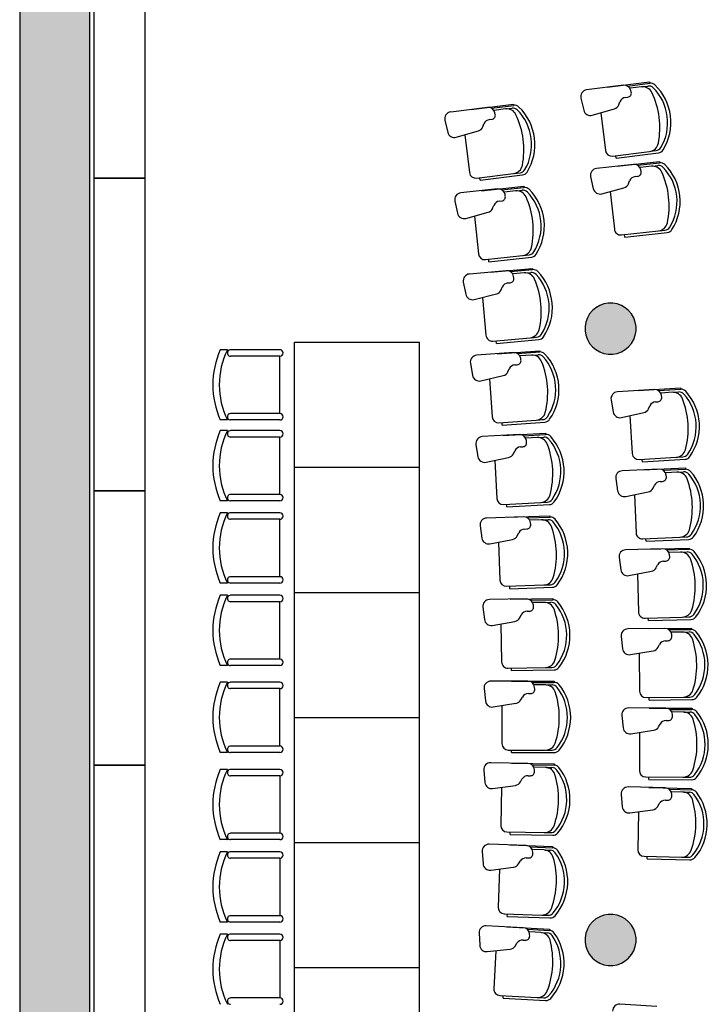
# Model space of a CAD drawing. Header units: metres. Extents: x -1 to 430, y -6 to 34.
# Tile 3 of 12: x 391.15 to 396.55, y 18 to 25.71. Entities that reach past the tile are written whole.
import ezdxf

# ---------------------------------------------------------------- set-up
doc = ezdxf.new("R2010")
doc.units = ezdxf.units.M
doc.linetypes.add('CONTINUA', pattern=[0])
for name, color, linetype, lineweight in [('3D PB MURS', 7, 'CONTINUA', 25), ('3D PB PILAR', 7, 'CONTINUA', 25), ('PB MOBLES', 7, 'CONTINUA', 25), ('PB REVESTIMENT pintat (blau fosc)', 7, 'CONTINUA', 25)]:
    doc.layers.add(name, color=color, linetype=linetype, lineweight=lineweight)

# ---------------------------------------------------------------- blocks, each defined once
blk = doc.blocks.new('_CLOSEDFILLED')
at = {"color": 0, "linetype": 'ByBlock', "lineweight": -2}
blk.add_solid([(-1, 0), (0, 0), (-1, 0)], dxfattribs=at)

msp = doc.modelspace()

# ---------------------------------------------------------------- hatches: boundary and pattern name
at = {"layer": '3D PB MURS', "linetype": 'CONTINUA', "lineweight": 18, "true_color": 0xa0a0a0, "transparency": 33554687}
msp.add_hatch(color=253, dxfattribs=at).paths.add_polyline_path([(391.1497, 28.3608), (391.1497, 12.8406), (391.6997, 12.8406), (391.6997, 28.3608)])
at = {"layer": '3D PB PILAR', "linetype": 'CONTINUA', "lineweight": 18, "transparency": 33554687}
for points in [[(395.7968, 23.4895), (395.7618, 23.4895), (395.7274, 23.4834), (395.6946, 23.4715), (395.6643, 23.454), (395.6375, 23.4315), (395.6151, 23.4047), (395.5976, 23.3745), (395.5856, 23.3416), (395.5796, 23.3072), (395.5796, 23.2723), (395.5856, 23.2378), (395.5976, 23.205), (395.6151, 23.1747), (395.6375, 23.148), (395.6643, 23.1255), (395.6946, 23.108), (395.7274, 23.0961), (395.7618, 23.09), (395.7968, 23.09), (395.8312, 23.0961), (395.864, 23.108), (395.8943, 23.1255), (395.9211, 23.148), (395.9435, 23.1747), (395.961, 23.205), (395.973, 23.2378), (395.979, 23.2723), (395.979, 23.3072), (395.973, 23.3416), (395.961, 23.3745), (395.9435, 23.4047), (395.9211, 23.4315), (395.8943, 23.454), (395.864, 23.4715), (395.8312, 23.4834)], [(395.7968, 18.7), (395.7618, 18.7), (395.7274, 18.6939), (395.6946, 18.6819), (395.6643, 18.6645), (395.6375, 18.642), (395.6151, 18.6152), (395.5976, 18.585), (395.5856, 18.5521), (395.5796, 18.5177), (395.5796, 18.4827), (395.5856, 18.4483), (395.5976, 18.4155), (395.6151, 18.3852), (395.6375, 18.3584), (395.6643, 18.336), (395.6946, 18.3185), (395.7274, 18.3065), (395.7618, 18.3005), (395.7968, 18.3005), (395.8312, 18.3065), (395.864, 18.3185), (395.8943, 18.336), (395.9211, 18.3584), (395.9435, 18.3852), (395.961, 18.4155), (395.973, 18.4483), (395.979, 18.4827), (395.979, 18.5177), (395.973, 18.5521), (395.961, 18.585), (395.9435, 18.6152), (395.9211, 18.642), (395.8943, 18.6645), (395.864, 18.6819), (395.8312, 18.6939)]]:
    msp.add_hatch(color=9, dxfattribs=at).paths.add_polyline_path(points)

# ---------------------------------------------------------------- linework, layer by layer
at = {"layer": '3D PB MURS', "color": 7, "linetype": 'CONTINUA', "lineweight": 25, "transparency": 33554687}
for p, q in [((391.1497, 28.3608), (391.1497, 12.8406)), ((391.6997, 14.0508), (391.6997, 26.9508))]:
    msp.add_line(p, q, dxfattribs=at)
at = {"layer": '3D PB PILAR', "color": 7, "linetype": 'CONTINUA', "lineweight": 25, "transparency": 33554687}
for p, q in [((395.6643, 23.454), (395.6375, 23.4315)), ((395.6946, 23.4715), (395.6643, 23.454)), ((395.7274, 23.4834), (395.6946, 23.4715)), ((395.7618, 23.4895), (395.7274, 23.4834)), ((395.7968, 23.4895), (395.7618, 23.4895)), ((395.8312, 23.4834), (395.7968, 23.4895)), ((395.864, 23.4715), (395.8312, 23.4834)), ((395.8943, 23.454), (395.864, 23.4715)), ((395.9211, 23.4315), (395.8943, 23.454)), ((395.6151, 23.4047), (395.5976, 23.3745)), ((395.6375, 23.4315), (395.6151, 23.4047)), ((395.9435, 23.4047), (395.9211, 23.4315)), ((395.961, 23.3745), (395.9435, 23.4047)), ((395.5856, 23.3416), (395.5796, 23.3072)), ((395.5796, 23.3072), (395.5796, 23.2723)), ((395.5976, 23.3745), (395.5856, 23.3416)), ((395.973, 23.3416), (395.961, 23.3745)), ((395.979, 23.3072), (395.973, 23.3416)), ((395.979, 23.2723), (395.979, 23.3072)), ((395.5796, 23.2723), (395.5856, 23.2378)), ((395.5856, 23.2378), (395.5976, 23.205)), ((395.961, 23.205), (395.973, 23.2378)), ((395.973, 23.2378), (395.979, 23.2723)), ((395.5976, 23.205), (395.6151, 23.1747)), ((395.6151, 23.1747), (395.6375, 23.148)), ((395.6375, 23.148), (395.6643, 23.1255)), ((395.8943, 23.1255), (395.9211, 23.148)), ((395.9211, 23.148), (395.9435, 23.1747)), ((395.9435, 23.1747), (395.961, 23.205)), ((395.6643, 23.1255), (395.6946, 23.108)), ((395.6946, 23.108), (395.7274, 23.0961)), ((395.7274, 23.0961), (395.7618, 23.09)), ((395.7618, 23.09), (395.7968, 23.09)), ((395.7968, 23.09), (395.8312, 23.0961)), ((395.8312, 23.0961), (395.864, 23.108)), ((395.864, 23.108), (395.8943, 23.1255)), ((395.6946, 18.6819), (395.6643, 18.6645)), ((395.7274, 18.6939), (395.6946, 18.6819)), ((395.7618, 18.7), (395.7274, 18.6939)), ((395.7968, 18.7), (395.7618, 18.7)), ((395.8312, 18.6939), (395.7968, 18.7)), ((395.864, 18.6819), (395.8312, 18.6939)), ((395.8943, 18.6645), (395.864, 18.6819)), ((395.6151, 18.6152), (395.5976, 18.585)), ((395.6375, 18.642), (395.6151, 18.6152)), ((395.6643, 18.6645), (395.6375, 18.642)), ((395.9211, 18.642), (395.8943, 18.6645)), ((395.9435, 18.6152), (395.9211, 18.642)), ((395.961, 18.585), (395.9435, 18.6152)), ((395.5856, 18.5521), (395.5796, 18.5177)), ((395.5796, 18.5177), (395.5796, 18.4827)), ((395.5976, 18.585), (395.5856, 18.5521)), ((395.973, 18.5521), (395.961, 18.585)), ((395.979, 18.5177), (395.973, 18.5521)), ((395.979, 18.4827), (395.979, 18.5177)), ((395.5796, 18.4827), (395.5856, 18.4483)), ((395.5856, 18.4483), (395.5976, 18.4155)), ((395.961, 18.4155), (395.973, 18.4483)), ((395.973, 18.4483), (395.979, 18.4827)), ((395.5976, 18.4155), (395.6151, 18.3852)), ((395.6151, 18.3852), (395.6375, 18.3584)), ((395.9211, 18.3584), (395.9435, 18.3852)), ((395.9435, 18.3852), (395.961, 18.4155)), ((395.6375, 18.3584), (395.6643, 18.336)), ((395.6643, 18.336), (395.6946, 18.3185)), ((395.6946, 18.3185), (395.7274, 18.3065)), ((395.7274, 18.3065), (395.7618, 18.3005)), ((395.7618, 18.3005), (395.7968, 18.3005)), ((395.7968, 18.3005), (395.8312, 18.3065)), ((395.8312, 18.3065), (395.864, 18.3185)), ((395.864, 18.3185), (395.8943, 18.336)), ((395.8943, 18.336), (395.9211, 18.3584))]:
    msp.add_line(p, q, dxfattribs=at)
at = {"layer": 'PB MOBLES', "color": 180, "linetype": 'CONTINUA', "transparency": 33554687}
for p, q in [((395.8802, 25.1967), (395.592, 25.1602)), ((395.7529, 25.1807), (396.0847, 25.2227)), ((395.7529, 25.1807), (396.0847, 25.2227)), ((395.912, 25.1908), (396.0859, 25.2128)), ((396.0216, 25.1845), (395.9341, 25.1734)), ((395.9416, 25.1417), (395.939, 25.1546)), ((396.0288, 25.1854), (396.0725, 25.1909)), ((396.0847, 25.2227), (396.0859, 25.2128)), ((395.5469, 25.095), (395.5696, 25.0005)), ((395.8961, 25.1014), (395.9144, 25.1037)), ((394.8149, 25.0236), (394.5266, 24.9874)), ((394.6876, 25.0078), (395.0193, 25.0495)), ((394.6876, 25.0078), (395.0193, 25.0495)), ((394.8466, 25.0177), (395.0206, 25.0395)), ((394.9563, 25.0113), (394.8687, 25.0003)), ((394.9635, 25.0122), (395.0071, 25.0177)), ((395.0193, 25.0495), (395.0206, 25.0395)), ((395.6362, 24.9619), (395.8094, 25.0123)), ((395.8443, 25.0445), (395.853, 25.0675)), ((394.4815, 24.9223), (394.504, 24.8278)), ((394.8307, 24.9284), (394.849, 24.9306)), ((394.8762, 24.9686), (394.8736, 24.9815)), ((395.7023, 24.9811), (395.7398, 24.6852)), ((394.7788, 24.8715), (394.7876, 24.8945)), ((394.5706, 24.7891), (394.7439, 24.8393)), ((394.6367, 24.8083), (394.6739, 24.5123)), ((395.7956, 24.6418), (396.0857, 24.6785)), ((395.8233, 24.6252), (395.8207, 24.645)), ((395.8233, 24.6252), (396.155, 24.6671)), ((396.0929, 24.6795), (396.1365, 24.685)), ((395.9581, 24.5771), (395.6694, 24.5455)), ((395.8306, 24.5633), (396.163, 24.5997)), ((395.8306, 24.5633), (396.163, 24.5997)), ((395.9898, 24.5707), (396.1641, 24.5898)), ((396.0993, 24.5626), (396.0117, 24.553)), ((396.0187, 24.5212), (396.0162, 24.5341)), ((396.1066, 24.5634), (396.1503, 24.5682)), ((396.163, 24.5997), (396.1641, 24.5898)), ((394.7297, 24.4689), (395.0198, 24.5053)), ((394.7573, 24.4522), (394.7548, 24.472)), ((394.7573, 24.4522), (395.0891, 24.4938)), ((395.027, 24.5062), (395.0706, 24.5117)), ((395.6232, 24.4811), (395.6443, 24.3862)), ((395.9725, 24.4816), (395.9908, 24.4836)), ((394.8944, 24.3844), (394.6055, 24.3533)), ((394.7669, 24.3708), (395.0993, 24.4065)), ((394.7669, 24.3708), (395.0993, 24.4065)), ((394.9261, 24.3779), (395.1004, 24.3966)), ((395.0993, 24.4065), (395.1004, 24.3966)), ((395.7102, 24.3465), (395.8843, 24.394)), ((395.9197, 24.4256), (395.9288, 24.4484)), ((395.0356, 24.3695), (394.9479, 24.3601)), ((394.9548, 24.3283), (394.9524, 24.3412)), ((395.0428, 24.3703), (395.0866, 24.375)), ((395.7767, 24.3646), (395.8091, 24.0681)), ((394.5593, 24.289), (394.5802, 24.1941)), ((394.8556, 24.2329), (394.8648, 24.2557)), ((394.9085, 24.2888), (394.9269, 24.2908)), ((394.646, 24.1542), (394.8201, 24.2013)), ((394.7125, 24.1722), (394.7443, 23.8756)), ((395.8643, 24.0238), (396.1549, 24.0556)), ((395.8916, 24.0067), (395.8894, 24.0265)), ((395.8916, 24.0067), (396.224, 24.0431)), ((396.1621, 24.0564), (396.2059, 24.0612)), ((394.7994, 23.8312), (395.09, 23.8624)), ((394.8267, 23.814), (395.1591, 23.8497)), ((395.0973, 23.8632), (395.141, 23.8679)), ((394.8267, 23.814), (394.8245, 23.8339)), ((394.8348, 23.7325), (395.1678, 23.7623)), ((394.8348, 23.7325), (395.1678, 23.7623)), ((395.1678, 23.7623), (395.1687, 23.7523)), ((394.9625, 23.7438), (394.6732, 23.7179)), ((394.9941, 23.7367), (395.1687, 23.7523)), ((395.1034, 23.7264), (395.0156, 23.7186)), ((395.0219, 23.6866), (395.0197, 23.6996)), ((395.1107, 23.7271), (395.1545, 23.731)), ((394.6258, 23.6544), (394.645, 23.5592)), ((394.9211, 23.593), (394.9307, 23.6157)), ((394.975, 23.648), (394.9933, 23.6496)), ((394.7101, 23.5181), (394.885, 23.5621)), ((394.7769, 23.5349), (394.8034, 23.2378)), ((395.1561, 23.2191), (395.1999, 23.223)), ((393.302, 22.2034), (393.302, 23.1834)), ((393.302, 23.1834), (394.282, 23.1834)), ((394.282, 22.2034), (394.282, 23.1834)), ((394.8577, 23.1924), (395.1488, 23.2184)), ((394.8847, 23.1747), (394.8829, 23.1947)), ((394.8847, 23.1747), (395.2177, 23.2045)), ((392.7769, 23.1246), (392.7217, 23.1246)), ((393.1881, 23.1246), (392.8019, 23.1246)), ((393.1881, 23.0746), (392.8019, 23.0746)), ((393.1881, 22.6246), (393.1881, 23.0746)), ((395.0193, 23.1021), (394.7295, 23.0813)), ((394.8913, 23.0931), (395.2248, 23.1169)), ((394.8913, 23.0931), (395.2248, 23.1169)), ((395.0507, 23.0945), (395.2255, 23.107)), ((395.1598, 23.0822), (395.0718, 23.0759)), ((395.1671, 23.0827), (395.2109, 23.0859)), ((395.2248, 23.1169), (395.2255, 23.107)), ((394.6809, 23.0187), (394.6984, 22.9232)), ((395.03, 23.0061), (395.0484, 23.0074)), ((395.0776, 23.0439), (395.0757, 23.0569)), ((394.7628, 22.8809), (394.9385, 22.9218)), ((394.9751, 22.952), (394.9851, 22.9746)), ((394.8299, 22.8965), (394.8511, 22.599)), ((396.1226, 22.8122), (395.8327, 22.7944)), ((395.9946, 22.8045), (396.3283, 22.8251)), ((395.9946, 22.8045), (396.3283, 22.8251)), ((396.154, 22.8043), (396.329, 22.8151)), ((396.263, 22.791), (396.175, 22.7856)), ((396.1804, 22.7534), (396.1786, 22.7665)), ((396.2703, 22.7914), (396.3142, 22.7941)), ((396.3283, 22.8251), (396.329, 22.8151)), ((395.7835, 22.7322), (395.8001, 22.6365)), ((396.077, 22.6627), (396.0872, 22.6851)), ((396.1324, 22.7161), (396.1508, 22.7172)), ((393.1881, 22.6246), (392.8019, 22.6246)), ((395.864, 22.5936), (396.0401, 22.6328)), ((395.9312, 22.6086), (395.9496, 22.3108)), ((392.7769, 22.5746), (392.7217, 22.5746)), ((393.1881, 22.5746), (392.8019, 22.5746)), ((394.9046, 22.5527), (395.1961, 22.5735)), ((394.9312, 22.5345), (394.9298, 22.5545)), ((394.9312, 22.5345), (395.2647, 22.5583)), ((395.2034, 22.574), (395.2473, 22.5772)), ((392.7769, 22.4907), (392.7217, 22.4907)), ((393.1881, 22.4907), (392.8019, 22.4907)), ((395.0645, 22.4594), (394.7744, 22.4439)), ((394.9364, 22.4528), (395.2703, 22.4706)), ((394.9364, 22.4528), (395.2703, 22.4706)), ((395.0958, 22.4513), (395.2708, 22.4607)), ((395.2703, 22.4706), (395.2708, 22.4607)), ((393.1881, 22.4407), (392.8019, 22.4407)), ((393.1881, 21.9907), (393.1881, 22.4407)), ((394.7247, 22.3821), (394.7405, 22.2863)), ((395.2047, 22.4371), (395.1166, 22.4324)), ((395.1218, 22.4002), (395.1201, 22.4133)), ((395.2119, 22.4375), (395.2559, 22.4398)), ((395.0177, 22.3102), (395.0281, 22.3326)), ((395.0735, 22.3633), (395.0919, 22.3643)), ((394.8042, 22.2429), (394.9806, 22.2807)), ((394.8715, 22.2573), (394.8874, 21.9594)), ((396.0025, 22.264), (396.2943, 22.2819)), ((396.029, 22.2456), (396.0278, 22.2655)), ((396.029, 22.2456), (396.3627, 22.2661)), ((396.3016, 22.2824), (396.3455, 22.2851)), ((393.302, 22.2034), (394.282, 22.2034)), ((393.302, 21.2234), (393.302, 22.2034)), ((393.302, 22.2034), (394.282, 22.2034)), ((394.282, 21.2234), (394.282, 22.2034)), ((396.1605, 22.1889), (395.8703, 22.176)), ((396.0324, 22.1834), (396.3664, 22.1983)), ((396.0324, 22.1834), (396.3664, 22.1983)), ((396.1917, 22.1805), (396.3669, 22.1883)), ((396.3005, 22.1654), (396.2124, 22.1614)), ((396.2173, 22.1292), (396.2157, 22.1423)), ((396.3078, 22.1657), (396.3517, 22.1676)), ((396.3664, 22.1983), (396.3669, 22.1883)), ((395.8201, 22.1146), (395.835, 22.0187)), ((396.1687, 22.0927), (396.1871, 22.0935)), ((393.1881, 21.9907), (392.8019, 21.9907)), ((395.8983, 21.9747), (396.075, 22.0109)), ((395.9657, 21.9885), (395.9791, 21.6905)), ((396.1124, 22.0402), (396.123, 22.0624)), ((392.7769, 21.9407), (392.7217, 21.9407)), ((393.1881, 21.9407), (392.8019, 21.9407)), ((394.94, 21.9122), (395.2319, 21.9278)), ((394.9664, 21.8936), (394.9653, 21.9135)), ((394.9664, 21.8936), (395.3002, 21.9114)), ((395.2392, 21.9282), (395.2832, 21.9306)), ((392.7769, 21.8464), (392.7217, 21.8464)), ((393.1881, 21.8464), (392.8019, 21.8464)), ((393.1881, 21.7964), (392.8019, 21.7964)), ((393.1881, 21.3464), (393.1881, 21.7964)), ((395.0983, 21.8161), (394.8079, 21.8058)), ((394.9701, 21.8117), (395.3043, 21.8237)), ((394.9701, 21.8117), (395.3043, 21.8237)), ((395.1294, 21.8074), (395.3046, 21.8137)), ((395.238, 21.7913), (395.1499, 21.7881)), ((395.1545, 21.7559), (395.153, 21.769)), ((395.2453, 21.7915), (395.2893, 21.7931)), ((395.3043, 21.8237), (395.3046, 21.8137)), ((394.7572, 21.7449), (394.7713, 21.6488)), ((395.0488, 21.6678), (395.0596, 21.6899)), ((395.1056, 21.7198), (395.124, 21.7205)), ((394.8341, 21.6043), (395.0112, 21.6389)), ((394.9017, 21.6175), (394.9123, 21.3194)), ((396.0312, 21.6428), (396.3233, 21.6559)), ((396.0574, 21.624), (396.0565, 21.6439)), ((396.0574, 21.624), (396.3914, 21.6389)), ((396.3305, 21.6562), (396.3745, 21.6582)), ((396.188, 21.5651), (395.8975, 21.557)), ((396.0597, 21.5617), (396.394, 21.5711)), ((396.0597, 21.5617), (396.394, 21.5711)), ((396.219, 21.5562), (396.3942, 21.5611)), ((396.3275, 21.5392), (396.2393, 21.5367)), ((396.3348, 21.5394), (396.3788, 21.5406)), ((396.394, 21.5711), (396.3942, 21.5611)), ((395.8463, 21.4966), (395.8597, 21.4003)), ((396.1945, 21.4688), (396.2129, 21.4693)), ((396.2437, 21.5044), (396.2423, 21.5175)), ((395.9221, 21.3553), (396.0995, 21.3886)), ((396.1373, 21.4172), (396.1483, 21.4393)), ((392.7769, 21.2964), (392.7217, 21.2964)), ((393.1881, 21.3464), (392.8019, 21.3464)), ((393.1881, 21.2964), (392.8019, 21.2964)), ((395.9898, 21.368), (395.9981, 21.0698)), ((393.302, 20.2434), (393.302, 21.2234)), ((393.302, 21.2234), (394.282, 21.2234)), ((393.302, 21.2234), (394.282, 21.2234)), ((394.282, 20.2434), (394.282, 21.2234)), ((394.9641, 21.2712), (395.2562, 21.2816)), ((394.9901, 21.2521), (394.9894, 21.2721)), ((394.9901, 21.2521), (395.3242, 21.264)), ((395.2635, 21.2819), (395.3075, 21.2834)), ((392.7769, 21.2007), (392.7217, 21.2007)), ((393.1881, 21.2007), (392.8019, 21.2007)), ((393.1881, 21.1507), (392.8019, 21.1507)), ((393.1881, 20.7007), (393.1881, 21.1507)), ((395.1206, 21.1723), (394.8301, 21.1671)), ((394.9924, 21.1702), (395.3267, 21.1762)), ((394.9924, 21.1702), (395.3267, 21.1762)), ((395.1516, 21.163), (395.3268, 21.1662)), ((395.2599, 21.145), (395.1717, 21.1434)), ((395.2672, 21.1451), (395.3112, 21.1459)), ((395.3267, 21.1762), (395.3268, 21.1662)), ((394.7783, 21.1072), (394.7907, 21.0108)), ((395.1262, 21.0759), (395.1446, 21.0762)), ((395.1758, 21.1111), (395.1745, 21.1242)), ((394.8527, 20.9652), (395.0303, 20.9966)), ((395.0685, 21.0249), (395.0797, 21.0468)), ((396.0495, 21.0212), (396.3417, 21.0294)), ((396.0754, 21.002), (396.0748, 21.0219)), ((396.0754, 21.002), (396.4096, 21.0113)), ((396.349, 21.0296), (396.393, 21.0308)), ((394.9205, 20.9772), (394.9258, 20.6789)), ((396.2049, 20.9409), (395.9144, 20.9377)), ((396.0767, 20.9397), (396.411, 20.9434)), ((396.0767, 20.9397), (396.411, 20.9434)), ((396.2358, 20.9315), (396.4111, 20.9334)), ((396.344, 20.9127), (396.2558, 20.9117)), ((396.3513, 20.9127), (396.3953, 20.9132)), ((396.411, 20.9434), (396.4111, 20.9334)), ((395.8622, 20.8781), (395.8739, 20.7817)), ((396.2098, 20.8445), (396.2283, 20.8447)), ((396.2596, 20.8793), (396.2585, 20.8924)), ((395.9356, 20.7356), (396.1135, 20.7659)), ((396.1518, 20.7939), (396.1631, 20.8158)), ((393.1881, 20.7007), (392.8019, 20.7007)), ((396.0035, 20.7472), (396.0068, 20.4489)), ((392.7769, 20.6507), (392.7217, 20.6507)), ((393.1881, 20.6507), (392.8019, 20.6507)), ((394.9767, 20.6298), (395.269, 20.635)), ((395.0024, 20.6103), (395.002, 20.6303)), ((395.0024, 20.6103), (395.3367, 20.6162)), ((395.2763, 20.6352), (395.3203, 20.636)), ((395.1314, 20.5282), (394.8409, 20.5282)), ((395.0032, 20.5284), (395.3375, 20.5284)), ((395.0032, 20.5284), (395.3375, 20.5284)), ((395.3375, 20.5284), (395.3375, 20.5184)), ((392.7769, 20.5193), (392.7217, 20.5193)), ((393.1881, 20.5193), (392.8019, 20.5193)), ((393.1881, 20.4693), (392.8019, 20.4693)), ((393.1881, 20.0193), (393.1881, 20.4693)), ((394.788, 20.4692), (394.7987, 20.3726)), ((395.1622, 20.5184), (395.3375, 20.5184)), ((395.2702, 20.4984), (395.182, 20.4984)), ((395.1855, 20.466), (395.1845, 20.4791)), ((395.2775, 20.4984), (395.3215, 20.4984)), ((395.0767, 20.3817), (395.0883, 20.4035)), ((395.1353, 20.4317), (395.1537, 20.4317)), ((396.0574, 20.3994), (396.3497, 20.4027)), ((396.0829, 20.3797), (396.0826, 20.3997)), ((396.0829, 20.3797), (396.4172, 20.3834)), ((396.3569, 20.4028), (396.4009, 20.4033)), ((394.8599, 20.3259), (395.038, 20.3542)), ((394.9279, 20.3367), (394.9279, 20.0384)), ((396.2114, 20.3165), (395.9208, 20.3182)), ((396.0831, 20.3175), (396.4175, 20.3156)), ((396.0831, 20.3175), (396.4175, 20.3156)), ((396.2421, 20.3066), (396.4174, 20.3056)), ((396.4175, 20.3156), (396.4174, 20.3056)), ((393.302, 20.2434), (394.282, 20.2434)), ((393.302, 19.2634), (393.302, 20.2434)), ((393.302, 20.2434), (394.282, 20.2434)), ((394.282, 19.2634), (394.282, 20.2434)), ((395.8676, 20.2595), (395.8777, 20.1629)), ((396.2147, 20.22), (396.2331, 20.2199)), ((396.35, 20.2859), (396.2618, 20.2864)), ((396.2651, 20.254), (396.2641, 20.2672)), ((396.3573, 20.2859), (396.4013, 20.2856)), ((395.9387, 20.1158), (396.117, 20.143)), ((396.1558, 20.1704), (396.1675, 20.1921)), ((396.0067, 20.1262), (396.005, 19.8279)), ((393.1881, 20.0193), (392.8019, 20.0193)), ((394.9779, 19.9884), (395.2702, 19.9884)), ((395.0032, 19.9684), (395.0032, 19.9884)), ((395.2775, 19.9884), (395.3215, 19.9884)), ((392.7769, 19.9693), (392.7217, 19.9693)), ((393.1881, 19.9693), (392.8019, 19.9693)), ((395.0032, 19.9684), (395.3375, 19.9684)), ((392.7769, 19.836), (392.7217, 19.836)), ((393.1881, 19.836), (392.8019, 19.836)), ((394.7864, 19.8311), (394.7953, 19.7344)), ((395.1308, 19.884), (394.8403, 19.8892)), ((395.0025, 19.8865), (395.3368, 19.8805)), ((395.0025, 19.8865), (395.3368, 19.8805)), ((395.1614, 19.8736), (395.3367, 19.8705)), ((395.269, 19.8517), (395.1808, 19.8533)), ((395.1837, 19.8208), (395.1829, 19.834)), ((395.2763, 19.8516), (395.3203, 19.8508)), ((395.3368, 19.8805), (395.3367, 19.8705)), ((393.1881, 19.786), (392.8019, 19.786)), ((393.1881, 19.786), (393.1881, 19.336)), ((395.0734, 19.7385), (395.0854, 19.7601)), ((395.1329, 19.7874), (395.1513, 19.7871)), ((396.0548, 19.7776), (396.3471, 19.7759)), ((396.0799, 19.7575), (396.08, 19.7775)), ((396.0799, 19.7575), (396.4143, 19.7556)), ((396.3543, 19.7759), (396.3984, 19.7757)), ((394.8556, 19.6866), (395.0343, 19.7116)), ((394.9238, 19.6961), (394.9185, 19.3979)), ((396.2074, 19.6921), (395.9169, 19.6987)), ((396.0791, 19.6952), (396.4134, 19.6877)), ((396.0791, 19.6952), (396.4134, 19.6877)), ((396.2379, 19.6816), (396.4132, 19.6777)), ((396.4134, 19.6877), (396.4132, 19.6777)), ((395.8627, 19.6408), (395.8712, 19.5441)), ((396.209, 19.5956), (396.2275, 19.5951)), ((396.3454, 19.6592), (396.2573, 19.6612)), ((396.26, 19.6287), (396.2593, 19.6419)), ((396.3527, 19.659), (396.3967, 19.6581)), ((395.9313, 19.496), (396.1101, 19.5202)), ((396.1493, 19.5469), (396.1614, 19.5684)), ((395.9996, 19.5053), (395.9929, 19.207)), ((393.1881, 19.336), (392.8019, 19.336)), ((394.9676, 19.347), (395.2599, 19.3418)), ((394.9925, 19.3265), (394.9929, 19.3465)), ((394.9925, 19.3265), (395.3268, 19.3206)), ((395.2672, 19.3416), (395.3112, 19.3409)), ((392.7769, 19.286), (392.7217, 19.286)), ((393.1881, 19.286), (392.8019, 19.286)), ((393.302, 18.2834), (393.302, 19.2634)), ((393.302, 19.2634), (394.282, 19.2634)), ((393.302, 19.2634), (394.282, 19.2634)), ((394.282, 18.2834), (394.282, 19.2634)), ((395.1186, 19.2399), (394.8283, 19.2503)), ((394.9904, 19.2446), (395.3246, 19.2327)), ((394.9904, 19.2446), (395.3246, 19.2327)), ((395.149, 19.229), (395.3242, 19.2227)), ((395.3246, 19.2327), (395.3242, 19.2227)), ((392.7769, 19.1903), (392.7217, 19.1903)), ((393.1881, 19.1903), (392.8019, 19.1903)), ((393.1881, 19.1403), (392.8019, 19.1403)), ((393.1881, 19.1403), (393.1881, 18.6903)), ((394.7733, 19.1932), (394.7805, 19.0963)), ((395.119, 19.1433), (395.1374, 19.1426)), ((395.2562, 19.2051), (395.1681, 19.2083)), ((395.1704, 19.1758), (395.1699, 19.189)), ((395.2635, 19.2049), (395.3075, 19.2033)), ((396.0417, 19.1559), (396.334, 19.1493)), ((396.0666, 19.1353), (396.067, 19.1553)), ((396.0666, 19.1353), (396.4008, 19.1278)), ((396.3412, 19.1492), (396.3852, 19.1482)), ((394.84, 19.0474), (395.0191, 19.0693)), ((394.9084, 19.0558), (394.8977, 18.7576)), ((395.0587, 19.0955), (395.071, 19.1168)), ((393.1881, 18.6903), (392.8019, 18.6903)), ((394.9459, 18.7059), (395.238, 18.6955)), ((394.9705, 18.685), (394.9712, 18.705)), ((394.9705, 18.685), (395.3046, 18.6731)), ((395.2453, 18.6952), (395.2893, 18.6936)), ((392.7769, 18.6403), (392.7217, 18.6403)), ((393.1881, 18.6403), (392.8019, 18.6403)), ((395.095, 18.5961), (394.8049, 18.6117)), ((394.9669, 18.6032), (395.3008, 18.5853)), ((394.9669, 18.6032), (395.3008, 18.5853)), ((392.7769, 18.546), (392.7217, 18.546)), ((393.1881, 18.546), (392.8019, 18.546)), ((394.7489, 18.5555), (394.7544, 18.4586)), ((395.1252, 18.5847), (395.3002, 18.5753)), ((395.2319, 18.5589), (395.1439, 18.5636)), ((395.1456, 18.5311), (395.1453, 18.5443)), ((395.2392, 18.5585), (395.2832, 18.5562)), ((395.3008, 18.5853), (395.3002, 18.5753)), ((393.1881, 18.496), (392.8019, 18.496)), ((393.1881, 18.496), (393.1881, 18.046)), ((395.0325, 18.4528), (395.0452, 18.4739)), ((395.0936, 18.4996), (395.1121, 18.4985)), ((394.813, 18.4086), (394.9924, 18.4273)), ((394.8815, 18.4158), (394.8655, 18.1179)), ((393.302, 17.3034), (393.302, 18.2834)), ((393.302, 18.2834), (394.282, 18.2834)), ((393.302, 18.2834), (394.282, 18.2834)), ((394.282, 17.3034), (394.282, 18.2834)), ((394.9128, 18.0653), (395.2047, 18.0497)), ((394.937, 18.044), (394.938, 18.0639)), ((393.1881, 18.046), (392.8019, 18.046)), ((394.937, 18.044), (395.2708, 18.0261)), ((395.2119, 18.0493), (395.2559, 18.0469)), ((396.1424, 17.978), (395.8526, 17.9979))]:
    msp.add_line(p, q, dxfattribs=at)
at = {"layer": 'PB MOBLES', "linetype": 'CONTINUA', "transparency": 33554687}
for points in [[(391.7318, 26.9196), (391.7318, 24.4696), (392.1318, 24.4696), (392.1318, 26.9196), (391.7318, 26.9196)], [(391.7318, 24.4696), (391.7318, 22.0196), (392.1318, 22.0196), (392.1318, 24.4696), (391.7318, 24.4696)], [(391.7318, 22.0196), (391.7318, 19.8696), (392.1318, 19.8696), (392.1318, 22.0196), (391.7318, 22.0196)], [(391.7318, 19.8696), (391.7318, 17.7196), (392.1318, 17.7196), (392.1318, 19.8696), (391.7318, 19.8696)]]:
    msp.add_lwpolyline(points, close=True, dxfattribs=at)
at = {"layer": 'PB MOBLES', "color": 180, "linetype": 'CONTINUA', "transparency": 33554687}
for centre, radius, start, end in [((395.5987, 25.1074), 0.0532, 97.21288, 193.50027), ((395.8869, 25.1439), 0.0532, 11.65169, 97.21288), ((396.0317, 25.1051), 0.08, 25.45478, 97.21288), ((396.0788, 25.1413), 0.05, 45.15368, 97.21288), ((396.0922, 25.1632), 0.05, 46.09805, 97.21288), ((395.8437, 24.9049), 0.3834, 7.21288, 45.15368), ((395.8437, 24.9049), 0.4084, 7.21288, 46.09805), ((395.9028, 25.0486), 0.0532, 97.16339, 159.19937), ((395.9105, 25.1353), 0.0318, 277.16339, 11.65169), ((395.5311, 24.8669), 0.6343, 7.07978, 25.45478), ((394.8215, 24.9708), 0.0532, 11.59158, 97.15277), ((394.9662, 24.9319), 0.08, 25.39467, 97.15277), ((395.0134, 24.9681), 0.05, 45.09358, 97.15278), ((395.0268, 24.9899), 0.05, 46.03795, 97.15278), ((394.778, 24.7319), 0.3834, 7.15278, 45.09358), ((394.778, 24.7319), 0.4084, 7.15278, 46.03795), ((395.6213, 25.0129), 0.0532, 193.50027, 286.22515), ((395.7946, 25.0634), 0.0532, 286.22515, 339.19937), ((394.5332, 24.9347), 0.0532, 97.15277, 193.44017), ((394.8373, 24.8756), 0.0532, 97.10328, 159.13926), ((394.845, 24.9622), 0.0318, 277.10328, 11.59158), ((394.4654, 24.6942), 0.6343, 7.01967, 25.39467), ((395.5315, 24.864), 0.6343, 348.97099, 7.34599), ((395.8437, 24.9049), 0.3834, 329.27208, 7.21288), ((395.8437, 24.9049), 0.4084, 328.32771, 7.21288), ((394.7291, 24.8904), 0.0532, 286.16505, 339.13926), ((394.5558, 24.8402), 0.0532, 193.44017, 286.16505), ((394.4658, 24.6913), 0.6343, 348.91088, 7.28588), ((394.778, 24.7319), 0.3834, 329.21197, 7.15278), ((394.778, 24.7319), 0.4084, 328.2676, 7.15278), ((396.0756, 24.7579), 0.08, 277.21288, 348.97099), ((396.1303, 24.7346), 0.05, 277.21288, 329.27208), ((396.1487, 24.7168), 0.05, 277.21288, 328.32771), ((395.7894, 24.6914), 0.05, 187.21288, 277.21288), ((395.0098, 24.5847), 0.08, 277.15278, 348.91088), ((395.0644, 24.5613), 0.05, 277.15277, 329.21197), ((395.6751, 24.4926), 0.0532, 96.25116, 192.53855), ((395.9639, 24.5242), 0.0532, 10.68997, 96.25116), ((396.1081, 24.4831), 0.08, 24.49306, 96.25116), ((396.1558, 24.5185), 0.05, 44.19197, 96.25116), ((396.1695, 24.5401), 0.05, 45.13634, 96.25116), ((395.9167, 24.2861), 0.3834, 6.25116, 44.19197), ((395.9167, 24.2861), 0.4084, 6.25116, 45.13634), ((394.7235, 24.5185), 0.05, 187.15278, 277.15278), ((395.0828, 24.5434), 0.05, 277.15278, 328.2676), ((395.9782, 24.4287), 0.0532, 96.20167, 158.23765), ((395.9874, 24.5153), 0.0318, 276.20167, 10.68997), ((395.6036, 24.2532), 0.6343, 6.11806, 24.49306), ((394.9001, 24.3315), 0.0532, 10.56976, 96.13095), ((395.1057, 24.3469), 0.05, 45.01612, 96.13095), ((394.8523, 24.0934), 0.4084, 6.13095, 45.01612), ((395.6962, 24.3978), 0.0532, 192.53855, 285.26343), ((395.8703, 24.4453), 0.0532, 285.26343, 338.23765), ((394.6112, 24.3004), 0.0532, 96.13095, 192.41834), ((394.9235, 24.3224), 0.0318, 276.08145, 10.56976), ((395.0441, 24.29), 0.08, 24.37285, 96.13095), ((395.0919, 24.3253), 0.05, 44.07175, 96.13095), ((394.5392, 24.0612), 0.6343, 5.99785, 24.37285), ((394.8523, 24.0934), 0.3834, 6.13095, 44.07175), ((395.6039, 24.2503), 0.6343, 348.00927, 6.38427), ((395.9167, 24.2861), 0.3834, 328.31036, 6.25116), ((395.9167, 24.2861), 0.4084, 327.36599, 6.25116), ((394.8063, 24.2527), 0.0532, 285.14322, 338.11744), ((394.9142, 24.2359), 0.0532, 96.08145, 158.11744), ((394.6321, 24.2056), 0.0532, 192.41834, 285.14322), ((394.5395, 24.0583), 0.6343, 347.88905, 6.26405), ((394.8523, 24.0934), 0.3834, 328.19015, 6.13095), ((394.8523, 24.0934), 0.4084, 327.24578, 6.13095), ((396.1462, 24.1351), 0.08, 276.25116, 348.00927), ((396.2004, 24.1109), 0.05, 276.25116, 328.31036), ((395.8588, 24.0735), 0.05, 186.25116, 276.25116), ((396.2185, 24.0928), 0.05, 276.25116, 327.36599), ((395.0815, 23.942), 0.08, 276.13095, 347.88905), ((394.794, 23.8809), 0.05, 186.13095, 276.13095), ((395.1357, 23.9176), 0.05, 276.13095, 328.19015), ((395.1538, 23.8995), 0.05, 276.13095, 327.24578), ((394.6779, 23.6649), 0.0532, 95.10913, 191.39652), ((394.9673, 23.6908), 0.0532, 9.54793, 95.10912), ((394.9905, 23.6813), 0.0318, 275.05963, 9.54793), ((395.1105, 23.6467), 0.08, 23.35102, 95.10913), ((395.159, 23.6812), 0.05, 43.04993, 95.10912), ((395.1732, 23.7025), 0.05, 43.9943, 95.10913), ((394.9153, 23.4536), 0.3834, 5.10912, 43.04993), ((394.9153, 23.4536), 0.4084, 5.10912, 43.9943), ((394.9797, 23.595), 0.0532, 95.05963, 157.09561), ((394.6016, 23.427), 0.6343, 4.97602, 23.35102), ((394.6971, 23.5697), 0.0532, 191.39652, 284.1214), ((394.8721, 23.6137), 0.0532, 284.1214, 337.09561), ((394.6019, 23.4241), 0.6343, 346.86723, 5.24223), ((394.9153, 23.4536), 0.3834, 327.16832, 5.10912), ((394.9153, 23.4536), 0.4084, 326.22395, 5.10912), ((394.8532, 23.2422), 0.05, 185.10912, 275.10912), ((395.1417, 23.2981), 0.08, 275.10913, 346.86723), ((395.1955, 23.2728), 0.05, 275.10913, 327.16832), ((395.2132, 23.2543), 0.05, 275.10913, 326.22395), ((393.3379, 22.8496), 0.6748, 155.94939, 204.05061), ((393.3379, 22.8496), 0.6248, 153.886, 206.114), ((392.8019, 23.0996), 0.025, 89.99934, 270.00007), ((393.1881, 23.0996), 0.025, 269.99997, 89.99949), ((394.7333, 23.0283), 0.0532, 94.0873, 190.37469), ((395.023, 23.049), 0.0532, 8.52611, 94.0873), ((395.1655, 23.0024), 0.08, 22.3292, 94.0873), ((395.2145, 23.036), 0.05, 42.0281, 94.0873), ((395.2291, 23.0571), 0.05, 42.97247, 94.0873), ((394.9668, 22.8128), 0.3834, 4.0873, 42.0281), ((394.9668, 22.8128), 0.4084, 4.0873, 42.97247), ((395.0337, 22.953), 0.0532, 94.0378, 156.07379), ((395.0461, 23.0391), 0.0318, 274.0378, 8.52611), ((394.6527, 22.7918), 0.6343, 3.9542, 22.3292), ((394.7507, 22.9327), 0.0532, 190.37469, 283.09957), ((394.9265, 22.9736), 0.0532, 283.09957, 336.07379), ((394.6529, 22.7889), 0.6343, 345.8454, 4.2204), ((394.9668, 22.8128), 0.3834, 326.1465, 4.0873), ((394.9668, 22.8128), 0.4084, 325.20213, 4.0873), ((395.8359, 22.7413), 0.0532, 93.52089, 189.80828), ((396.1259, 22.7591), 0.0532, 7.9597, 93.52089), ((396.2679, 22.7111), 0.08, 21.76279, 93.52089), ((396.3172, 22.7442), 0.05, 41.46169, 93.52089), ((396.332, 22.7652), 0.05, 42.40606, 93.52089), ((396.0674, 22.5235), 0.3834, 3.52089, 41.46169), ((396.0674, 22.5235), 0.4084, 3.52089, 42.40606), ((396.1356, 22.663), 0.0532, 93.4714, 155.50738), ((396.1489, 22.749), 0.0318, 273.4714, 7.9597), ((395.7531, 22.5056), 0.6343, 3.38779, 21.76279), ((392.8019, 22.5996), 0.025, 90.00011, 270.00055), ((393.1881, 22.5996), 0.025, 270, 90), ((395.1904, 22.6533), 0.08, 274.0873, 345.8454), ((395.8525, 22.6456), 0.0532, 189.80828, 282.53316), ((396.0286, 22.6847), 0.0532, 282.53316, 335.50738), ((394.901, 22.6025), 0.05, 184.0873, 274.0873), ((395.2437, 22.627), 0.05, 274.0873, 326.1465), ((395.2612, 22.6082), 0.05, 274.0873, 325.20213), ((395.7532, 22.5027), 0.6343, 345.27899, 3.65399), ((396.0674, 22.5235), 0.3834, 325.58009, 3.52089), ((396.0674, 22.5235), 0.4084, 324.63572, 3.52089), ((393.3379, 22.2157), 0.6748, 155.94939, 204.05061), ((393.3379, 22.2157), 0.6248, 153.886, 206.114), ((392.8019, 22.4657), 0.025, 89.99934, 270.00007), ((393.1881, 22.4657), 0.025, 269.99997, 89.99949), ((395.0673, 22.4063), 0.0532, 7.50428, 93.06548), ((395.2735, 22.4107), 0.05, 41.95065, 93.06547), ((394.7772, 22.3908), 0.0532, 93.06548, 189.35287), ((395.0902, 22.396), 0.0318, 273.01598, 7.50428), ((395.209, 22.3572), 0.08, 21.30737, 93.06547), ((395.2586, 22.3899), 0.05, 41.00628, 93.06547), ((394.6925, 22.1558), 0.6343, 2.93237, 21.30737), ((395.0069, 22.1711), 0.3834, 3.06548, 41.00628), ((395.0069, 22.1711), 0.4084, 3.06548, 41.95065), ((394.9694, 22.3327), 0.0532, 282.07775, 335.05196), ((395.0763, 22.3102), 0.0532, 93.01598, 155.05196), ((395.9995, 22.3139), 0.05, 183.52089, 273.52089), ((396.2894, 22.3618), 0.08, 273.52089, 345.27899), ((396.3424, 22.335), 0.05, 273.52089, 325.58009), ((394.793, 22.2949), 0.0532, 189.35287, 282.07775), ((396.3597, 22.316), 0.05, 273.52089, 324.63572), ((394.6927, 22.1528), 0.6343, 344.82358, 3.19858), ((395.0069, 22.1711), 0.3834, 325.12467, 3.06548), ((395.0069, 22.1711), 0.4084, 324.1803, 3.06548), ((395.8727, 22.1228), 0.0532, 92.55917, 188.84656), ((396.1629, 22.1358), 0.0532, 6.99798, 92.55917), ((396.3041, 22.0854), 0.08, 20.80107, 92.55917), ((396.354, 22.1177), 0.05, 40.49998, 92.55917), ((396.3691, 22.1384), 0.05, 41.44435, 92.55917), ((396.1004, 21.9012), 0.3834, 2.55917, 40.49998), ((396.1004, 21.9012), 0.4084, 2.55917, 41.44435), ((396.171, 22.0396), 0.0532, 92.50968, 154.54566), ((396.1857, 22.1253), 0.0318, 272.50968, 6.99798), ((395.7859, 21.8886), 0.6343, 2.42607, 20.80107), ((392.8019, 21.9657), 0.025, 90.00011, 270.00055), ((393.1881, 21.9657), 0.025, 270, 90), ((395.8876, 22.0268), 0.0532, 188.84656, 281.57144), ((396.0643, 22.063), 0.0532, 281.57144, 334.54566), ((394.9374, 21.9621), 0.05, 183.06548, 273.06547), ((395.2277, 22.0077), 0.08, 273.06548, 344.82358), ((395.2805, 21.9805), 0.05, 273.06547, 325.12467), ((395.2976, 21.9614), 0.05, 273.06547, 324.1803), ((395.786, 21.8856), 0.6343, 344.31728, 2.69228), ((396.1004, 21.9012), 0.3834, 324.61837, 2.55917), ((396.1004, 21.9012), 0.4084, 323.674, 2.55917), ((393.3379, 21.5714), 0.6748, 155.94939, 204.05061), ((393.3379, 21.5714), 0.6248, 153.886, 206.114), ((392.8019, 21.8214), 0.025, 89.99934, 270.00007), ((393.1881, 21.8214), 0.025, 269.99997, 89.99949), ((394.8098, 21.7526), 0.0532, 92.04365, 188.33104), ((395.1002, 21.763), 0.0532, 6.48246, 92.04365), ((395.1229, 21.7523), 0.0318, 271.99415, 6.48246), ((395.2409, 21.7113), 0.08, 20.28555, 92.04365), ((395.2911, 21.7431), 0.05, 39.98445, 92.04365), ((395.3064, 21.7637), 0.05, 40.92882, 92.04365), ((395.0356, 21.5289), 0.3834, 2.04365, 39.98445), ((395.0356, 21.5289), 0.4084, 2.04365, 40.92882), ((395.1074, 21.6667), 0.0532, 91.99415, 154.03014), ((394.7209, 21.5191), 0.6343, 1.91055, 20.28555), ((396.029, 21.6928), 0.05, 182.55917, 272.55917), ((396.3197, 21.7358), 0.08, 272.55917, 344.31728), ((396.3723, 21.7081), 0.05, 272.55917, 324.61837), ((394.8239, 21.6565), 0.0532, 188.33104, 281.05592), ((395.001, 21.6911), 0.0532, 281.05592, 334.03014), ((396.3892, 21.6888), 0.05, 272.55917, 323.674), ((394.721, 21.5162), 0.6343, 343.80175, 2.17675), ((395.0356, 21.5289), 0.3834, 324.10285, 2.04365), ((395.0356, 21.5289), 0.4084, 323.15848, 2.04365), ((395.899, 21.5039), 0.0532, 91.59746, 187.88485), ((396.1894, 21.512), 0.0532, 6.03627, 91.59746), ((396.3297, 21.4592), 0.08, 19.83935, 91.59746), ((396.3802, 21.4906), 0.05, 39.53826, 91.59746), ((396.3956, 21.5111), 0.05, 40.48263, 91.59746), ((396.123, 21.2784), 0.4084, 1.59746, 40.48263), ((396.1959, 21.4156), 0.0532, 91.54796, 153.58395), ((396.2121, 21.5011), 0.0318, 271.54796, 6.03627), ((395.8083, 21.2711), 0.6343, 1.46435, 19.83935), ((396.123, 21.2784), 0.3834, 1.59746, 39.53826), ((395.9123, 21.4076), 0.0532, 187.88485, 280.60973), ((396.0897, 21.4408), 0.0532, 280.60973, 333.58395), ((392.8019, 21.3214), 0.025, 90.00011, 270.00055), ((393.1881, 21.3214), 0.025, 270, 90), ((394.9623, 21.3211), 0.05, 182.04365, 272.04365), ((395.2534, 21.3615), 0.08, 272.04365, 343.80175), ((395.3057, 21.3334), 0.05, 272.04365, 324.10285), ((395.3224, 21.314), 0.05, 272.04365, 323.15848), ((395.8084, 21.2681), 0.6343, 343.35556, 1.73056), ((396.123, 21.2784), 0.3834, 323.65666, 1.59746), ((396.123, 21.2784), 0.4084, 322.71228, 1.59746), ((393.3379, 20.9257), 0.6748, 155.94939, 204.05061), ((393.3379, 20.9257), 0.6248, 153.886, 206.114), ((392.8019, 21.1757), 0.025, 89.99934, 270.00007), ((393.1881, 21.1757), 0.025, 269.99997, 89.99949), ((394.8311, 21.1139), 0.0532, 91.02182, 187.30922), ((395.1215, 21.1191), 0.0532, 5.46063, 91.02182), ((395.2613, 21.065), 0.08, 19.26372, 91.02183), ((395.312, 21.0959), 0.05, 38.96263, 91.02183), ((395.3277, 21.1162), 0.05, 39.907, 91.02183), ((395.0528, 20.8862), 0.4084, 1.02183, 39.907), ((395.1271, 21.0227), 0.0532, 90.97233, 153.00831), ((395.1441, 21.108), 0.0318, 270.97233, 5.46063), ((394.738, 20.8821), 0.6343, 0.88872, 19.26372), ((395.0528, 20.8862), 0.3834, 1.02182, 38.96263), ((396.0481, 21.0712), 0.05, 181.59746, 271.59746), ((396.3395, 21.1094), 0.08, 271.59746, 343.35556), ((394.8434, 21.0176), 0.0532, 187.30922, 280.0341), ((395.0211, 21.049), 0.0532, 280.0341, 333.00831), ((396.3916, 21.0808), 0.05, 271.59746, 323.65666), ((396.4082, 21.0613), 0.05, 271.59746, 322.71228), ((395.915, 20.8845), 0.0532, 90.63574, 186.92313), ((396.2055, 20.8877), 0.0532, 5.07455, 90.63574), ((396.3449, 20.8327), 0.08, 18.87764, 90.63574), ((396.3958, 20.8632), 0.05, 38.57654, 90.63574), ((396.4117, 20.8834), 0.05, 39.52091, 90.63574), ((396.1352, 20.6553), 0.4084, 0.63574, 39.52091), ((394.7381, 20.8791), 0.6343, 342.77993, 1.15493), ((395.0528, 20.8862), 0.3834, 323.08102, 1.02182), ((395.0528, 20.8862), 0.4084, 322.13665, 1.02183), ((396.2104, 20.7913), 0.0532, 90.58624, 152.62223), ((396.2279, 20.8765), 0.0318, 270.58624, 5.07455), ((395.8204, 20.6533), 0.6343, 0.50264, 18.87764), ((396.1352, 20.6553), 0.3834, 0.63574, 38.57654), ((395.9267, 20.7881), 0.0532, 186.92313, 279.64801), ((396.1045, 20.8183), 0.0532, 279.64801, 332.62223), ((392.8019, 20.6757), 0.025, 90.00011, 270.00055), ((393.1881, 20.6757), 0.025, 270, 90), ((394.9758, 20.6798), 0.05, 181.02182, 271.02183), ((395.2675, 20.715), 0.08, 271.02182, 342.77993), ((395.3194, 20.686), 0.05, 271.02183, 323.08102), ((395.3358, 20.6662), 0.05, 271.02183, 322.13665), ((395.8204, 20.6504), 0.6343, 342.39384, 0.76884), ((396.1352, 20.6553), 0.3834, 322.69494, 0.63574), ((396.1352, 20.6553), 0.4084, 321.75057, 0.63574), ((394.8409, 20.475), 0.0532, 90, 186.28739), ((395.1314, 20.475), 0.0532, 4.43881, 90), ((393.3379, 20.2443), 0.6748, 155.94939, 204.05061), ((393.3379, 20.2443), 0.6248, 153.886, 206.114), ((392.8019, 20.4943), 0.025, 89.99934, 270.00007), ((393.1881, 20.4943), 0.025, 269.99997, 89.99949), ((395.1537, 20.4635), 0.0318, 269.9505, 4.43881), ((395.2702, 20.4184), 0.08, 18.2419, 90), ((395.3215, 20.4484), 0.05, 37.9408, 90), ((395.3375, 20.4684), 0.05, 38.88517, 90), ((395.0585, 20.2434), 0.3834, 0, 37.9408), ((395.0585, 20.2434), 0.4084, 0, 38.88517), ((396.0568, 20.4494), 0.05, 180.63574, 270.63574), ((396.3488, 20.4827), 0.08, 270.63574, 342.39384), ((394.8515, 20.3784), 0.0532, 186.28739, 279.01227), ((395.0297, 20.4067), 0.0532, 279.01227, 331.98649), ((395.1352, 20.3785), 0.0532, 89.9505, 151.98649), ((394.7437, 20.2448), 0.6343, 359.8669, 18.2419), ((396.4004, 20.4533), 0.05, 270.63574, 322.69494), ((396.4166, 20.4334), 0.05, 270.63574, 321.75057), ((395.9205, 20.265), 0.0532, 89.67402, 185.96141), ((396.2111, 20.2634), 0.0532, 4.11283, 89.67402), ((396.4171, 20.2556), 0.05, 38.55919, 89.67402), ((394.7437, 20.2419), 0.6343, 341.7581, 0.1331), ((395.0585, 20.2434), 0.3834, 322.0592, 0), ((395.0585, 20.2434), 0.4084, 321.11483, 0), ((396.2143, 20.1668), 0.0532, 89.62453, 151.66051), ((396.2333, 20.2517), 0.0318, 269.62453, 4.11283), ((396.3495, 20.2059), 0.08, 17.91592, 89.67402), ((396.401, 20.2357), 0.05, 37.61482, 89.67402), ((395.822, 20.0354), 0.6343, 359.54092, 17.91592), ((396.1369, 20.0321), 0.3834, 359.67402, 37.61482), ((396.1369, 20.0321), 0.4084, 359.67402, 38.55919), ((395.9306, 20.1684), 0.0532, 185.96141, 278.68629), ((396.109, 20.1956), 0.0532, 278.68629, 331.66051), ((392.8019, 19.9943), 0.025, 90.00011, 270.00055), ((393.1881, 19.9943), 0.025, 270, 90), ((394.9779, 20.0384), 0.05, 180, 270), ((395.2702, 20.0684), 0.08, 270, 341.7581), ((395.3215, 20.0384), 0.05, 270, 322.0592), ((395.3375, 20.0184), 0.05, 270, 321.11483), ((395.822, 20.0325), 0.6343, 341.43212, 359.80712), ((396.1369, 20.0321), 0.3834, 321.73322, 359.67402), ((396.1369, 20.0321), 0.4084, 320.78885, 359.67402), ((393.3379, 19.561), 0.6748, 155.94939, 204.05061), ((393.3379, 19.561), 0.6248, 153.886, 206.114), ((392.8019, 19.811), 0.025, 89.99945, 269.99989), ((393.1881, 19.811), 0.025, 270, 90), ((394.8393, 19.836), 0.0532, 88.97818, 185.26557), ((395.1298, 19.8308), 0.0532, 3.41698, 88.97818), ((395.2675, 19.7717), 0.08, 17.22007, 88.97818), ((395.3194, 19.8008), 0.05, 36.91898, 88.97817), ((395.3358, 19.8205), 0.05, 37.86335, 88.97817), ((395.0528, 19.6005), 0.3834, 358.97817, 36.91898), ((395.0528, 19.6005), 0.4084, 358.97818, 37.86335), ((396.055, 19.8276), 0.05, 179.67402, 269.67402), ((396.3475, 19.8559), 0.08, 269.67402, 341.43212), ((395.1319, 19.7342), 0.0532, 88.92868, 150.96466), ((395.1519, 19.8189), 0.0318, 268.92868, 3.41698), ((394.7381, 19.6076), 0.6343, 358.84507, 17.22007), ((396.3986, 19.8257), 0.05, 269.67402, 321.73322), ((396.4146, 19.8056), 0.05, 269.67402, 320.78885), ((394.8482, 19.7392), 0.0532, 185.26557, 277.99045), ((395.0269, 19.7643), 0.0532, 277.99045, 330.96466), ((395.9157, 19.6455), 0.0532, 88.7123, 184.99969), ((396.2062, 19.639), 0.0532, 3.15111, 88.7123), ((396.4121, 19.6277), 0.05, 37.59748, 88.7123), ((396.2078, 19.5424), 0.0532, 88.66281, 150.69879), ((396.2282, 19.627), 0.0318, 268.66281, 3.15111), ((396.3436, 19.5792), 0.08, 16.9542, 88.7123), ((396.3956, 19.6081), 0.05, 36.6531, 88.7123), ((395.8134, 19.4176), 0.6343, 358.5792, 16.9542), ((396.1281, 19.409), 0.3834, 358.7123, 36.6531), ((396.1281, 19.409), 0.4084, 358.7123, 37.59748), ((394.738, 19.6047), 0.6343, 340.73628, 359.11128), ((395.0528, 19.6005), 0.3834, 321.03737, 358.97817), ((395.0528, 19.6005), 0.4084, 320.093, 358.97818), ((395.9242, 19.5487), 0.0532, 184.99969, 277.72457), ((396.1029, 19.573), 0.0532, 277.72457, 330.69879), ((394.9685, 19.397), 0.05, 178.97817, 268.97817), ((395.2613, 19.4218), 0.08, 268.97817, 340.73628), ((395.8133, 19.4146), 0.6343, 340.47041, 358.84541), ((396.1281, 19.409), 0.3834, 320.7715, 358.7123), ((396.1281, 19.409), 0.4084, 319.82713, 358.7123), ((392.8019, 19.311), 0.025, 89.99993, 270.00066), ((393.1881, 19.311), 0.025, 270.00051, 90.00003), ((395.312, 19.3909), 0.05, 268.97817, 321.03737), ((395.3277, 19.3706), 0.05, 268.97817, 320.093), ((394.8264, 19.1971), 0.0532, 87.95635, 184.24374), ((395.1167, 19.1867), 0.0532, 2.39516, 87.95635), ((395.3224, 19.1728), 0.05, 36.84152, 87.95635), ((393.3379, 18.9153), 0.6748, 155.94939, 204.05061), ((393.3379, 18.9153), 0.6248, 153.886, 206.114), ((392.8019, 19.1653), 0.025, 89.99945, 269.99989), ((393.1881, 19.1653), 0.025, 270, 90), ((395.1171, 19.0902), 0.0532, 87.90685, 149.94284), ((395.1386, 19.1745), 0.0318, 267.90685, 2.39516), ((395.2534, 19.1252), 0.08, 16.19825, 87.95635), ((395.3057, 19.1533), 0.05, 35.89715, 87.95635), ((394.721, 18.9706), 0.6343, 357.82325, 16.19825), ((395.0356, 18.9579), 0.3834, 357.95635, 35.89715), ((395.0356, 18.9579), 0.4084, 357.95635, 36.84152), ((396.0428, 19.2059), 0.05, 178.7123, 268.7123), ((396.3358, 19.2293), 0.08, 268.7123, 340.47041), ((396.3864, 19.1982), 0.05, 268.7123, 320.7715), ((396.402, 19.1778), 0.05, 268.7123, 319.82713), ((394.8336, 19.1002), 0.0532, 184.24374, 276.96862), ((395.0126, 19.1221), 0.0532, 276.96862, 329.94284), ((394.7209, 18.9676), 0.6343, 339.71445, 358.08945), ((395.0356, 18.9579), 0.3834, 320.01555, 357.95635), ((395.0356, 18.9579), 0.4084, 319.07118, 357.95635), ((394.9477, 18.7559), 0.05, 177.95635, 267.95635), ((395.2409, 18.7754), 0.08, 267.95635, 339.71445), ((392.8019, 18.6653), 0.025, 89.99993, 270.00066), ((393.1881, 18.6653), 0.025, 270.00051, 90.00003), ((395.2911, 18.7436), 0.05, 267.95635, 320.01555), ((395.3064, 18.723), 0.05, 267.95635, 319.07118), ((394.802, 18.5585), 0.0532, 86.93452, 183.22192), ((395.0921, 18.543), 0.0532, 1.37333, 86.93452), ((393.3379, 18.271), 0.6748, 155.94939, 204.05061), ((393.3379, 18.271), 0.6248, 153.886, 206.114), ((392.8019, 18.521), 0.025, 89.99945, 269.99989), ((393.1881, 18.521), 0.025, 270, 90), ((395.1138, 18.5303), 0.0318, 266.88503, 1.37333), ((395.2277, 18.479), 0.08, 15.17642, 86.93452), ((395.2805, 18.5063), 0.05, 34.87533, 86.93453), ((395.2976, 18.5254), 0.05, 35.8197, 86.93453), ((395.0069, 18.3156), 0.3834, 356.93452, 34.87533), ((395.0069, 18.3156), 0.4084, 356.93452, 35.8197), ((394.8075, 18.4615), 0.0532, 183.22192, 275.9468), ((394.9869, 18.4802), 0.0532, 275.9468, 328.92101), ((395.0908, 18.4464), 0.0532, 86.88503, 148.92101), ((394.6927, 18.3339), 0.6343, 356.80142, 15.17642), ((394.6925, 18.331), 0.6343, 338.69263, 357.06763), ((395.0069, 18.3156), 0.3834, 318.99372, 356.93452), ((395.0069, 18.3156), 0.4084, 318.04935, 356.93452), ((394.9154, 18.1152), 0.05, 176.93452, 266.93453), ((395.209, 18.1295), 0.08, 266.93453, 338.69263), ((395.2586, 18.0968), 0.05, 266.93453, 318.99372), ((392.8019, 18.021), 0.025, 89.99993, 270.00066), ((393.1881, 18.021), 0.025, 270.00051, 90.00003), ((395.2735, 18.076), 0.05, 266.93453, 318.04935), ((395.8489, 17.9448), 0.0532, 86.07009, 182.35748)]:
    msp.add_arc(centre, radius, start, end, dxfattribs=at)
at = {"layer": 'PB REVESTIMENT pintat (blau fosc)', "color": 180, "linetype": 'CONTINUA', "lineweight": 13, "transparency": 33554687}
msp.add_line((391.6997, 26.9508), (391.6997, 14.0508), dxfattribs=at)

# ---------------------------------------------------------------- block references
at = {"layer": '3D PB PILAR', "color": 7, "linetype": 'CONTINUA', "lineweight": 25, "transparency": 33554687, "xscale": 0.0002666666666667, "yscale": 0.0002666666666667, "zscale": 0.0002666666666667}
for p in [(395.7793, 23.2897), (395.7793, 18.5002)]:
    msp.add_blockref('_CLOSEDFILLED', p, dxfattribs=at)

doc.saveas('drawing.dxf')
